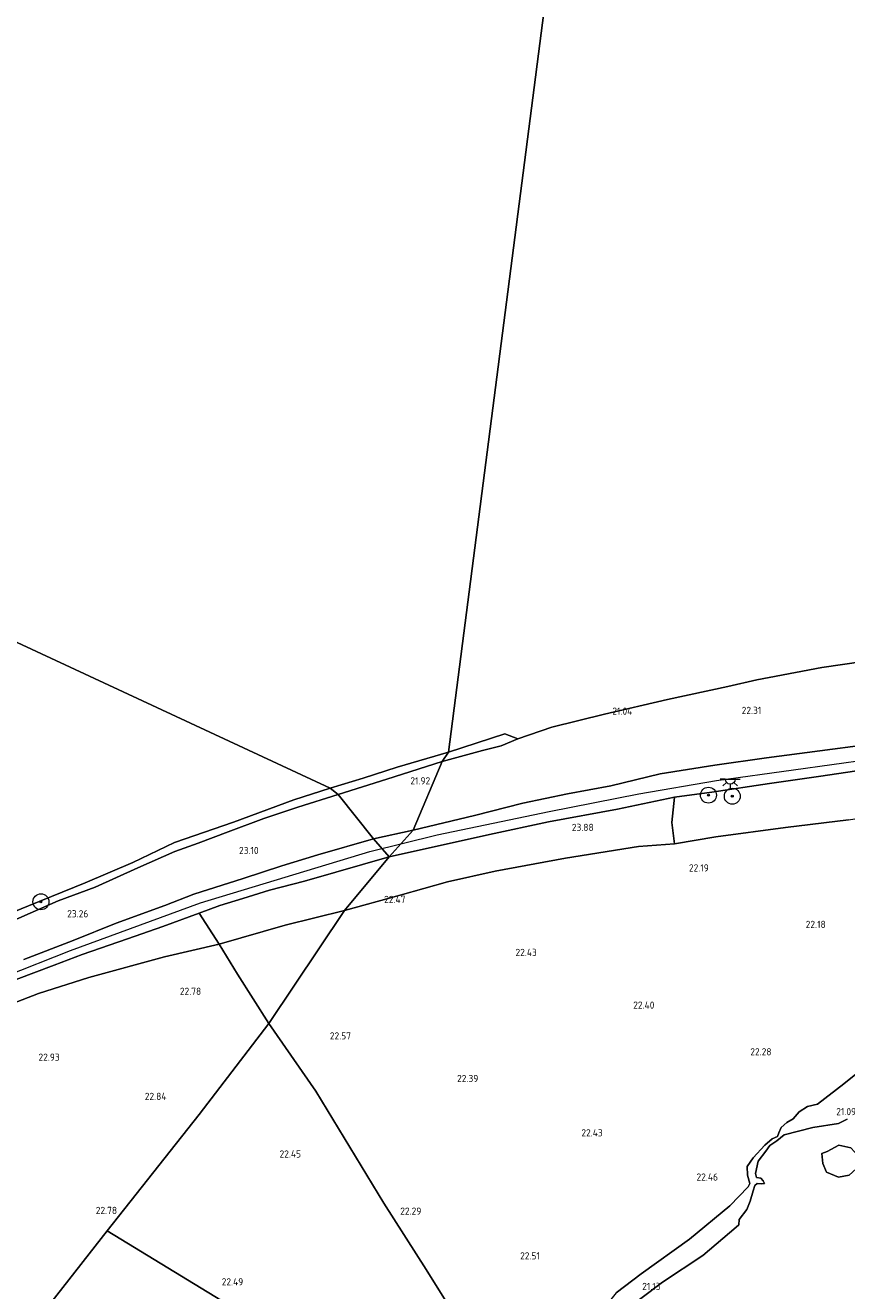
# Model space of a CAD drawing. Header units: metres. Extents: x 185049 to 189876, y 349292 to 352302.
# Tile 235 of 256: x 188127 to 188333, y 351298 to 351615. Entities that reach past the tile are written whole.
import ezdxf
from ezdxf.enums import TextEntityAlignment as Align

# ---------------------------------------------------------------- set-up
doc = ezdxf.new("R2010")
doc.units = ezdxf.units.M
for name, color, linetype, lineweight in [('B-WE-GR-BOOM-S', 90, 'Continuous', 25), ('B-WE-GR-GRAS-GV', 60, 'Continuous', 13), ('B-WE-GW-OPHOGING_KRUIN-G', 90, 'Continuous', 18), ('B-WE-GW-TALUD_KRUIN-G', 90, 'Continuous', 18), ('B-WE-GW-TALUD_TEEN-G', 90, 'Continuous', 18), ('B-WE-IE-TERREINAFSCHEIDING_KUNSTMATIG_HEKWERK-G', 20, 'IE-TERREINAFSCHEIDING-KUNSTMATIG', 18), ('B-WE-KL-ET_LS_OV_LICHTPUNT-S', 190, 'Continuous', 25), ('B-WE-OB-BEKLEDING_STEEN-GV', 30, 'Continuous', 18), ('B-WE-OB-BEKLEDING_STORTSTEEN-GV', 30, 'Continuous', 18), ('B-WE-OB-OEVERVOORZIENING-G', 7, 'Continuous', 18), ('B-WE-OG-WATER_POEL-GV', 7, 'Continuous', 18), ('B-WE-OG-WATER_RIVIER-GV', 130, 'Continuous', 18), ('X-XX-AL-HOOGTELABEL-S', 7, 'Continuous', 25)]:
    doc.layers.add(name, color=color, linetype=linetype, lineweight=lineweight)
doc.styles.add('NLCS-ISO-ANNOTATIVE-T18', font='NLCS-ISO.ttf', dxfattribs={"height": 1.8})
doc.linetypes.add('IE-TERREINAFSCHEIDING-KUNSTMATIG', pattern='A,4,[82,NLCS.SHX,S=0.75,R=90,X=0,Y=0],4,-2', length=10)

# ---------------------------------------------------------------- blocks, each defined once
blk = doc.blocks.new('SAL-HOOGTELABEL-SO')
at = {"color": 0, "linetype": 'ByBlock', "lineweight": -2, "style": 'NLCS-ISO-ANNOTATIVE-T18'}
blk.add_attdef('HOOGTE', text='', height=1.8, dxfattribs=at).set_placement((2.79, 0), align=Align.RIGHT)
blk = doc.blocks.new('SGR-BOOM_01-SO')
at = {"linetype": 'ByBlock', "lineweight": 18}
h = blk.add_hatch(color=0, dxfattribs=at)
h.dxf.hatch_style = 1
edge = h.paths.add_edge_path()
edge.add_arc((0, 0), 0.25, 0, 360)
at = {"color": 0, "linetype": 'ByBlock', "lineweight": 18}
for radius in [2, 0.25]:
    blk.add_circle((0, 0), radius, dxfattribs=at)
blk = doc.blocks.new('SKL-ET_OV_LICHTPUNT-SO')
at = {"color": 0, "linetype": 'ByBlock', "lineweight": 18}
for points in [[(-1.25, 0), (-2.5, 0)], [(1.25, 0), (2.5, 0)], [(-0.92, -0.85), (-1.83, -1.7)], [(0, -1.25), (0, -2.5)], [(0.92, -0.85), (1.83, -1.7)]]:
    blk.add_lwpolyline(points, dxfattribs=at)
blk.add_lwpolyline([(0, 0), (1.25, 0, -1), (-1.25, 0)], format="xyb", close=True, dxfattribs=at)

msp = doc.modelspace()

# ---------------------------------------------------------------- linework, layer by layer
at = {"layer": 'B-WE-GR-GRAS-GV'}
for points in [[(188338.068, 351434.882, 24.757), (188326.613, 351433.38, 24.678), (188313.297, 351431.67, 24.712), (188300.265, 351429.852, 24.752), (188286.598, 351427.678, 24.698), (188274.199, 351424.669, 24.762), (188263.37, 351422.652, 24.722), (188252.14, 351420.259, 24.737), (188240.036, 351417.196, 24.821), (188224.673, 351413.483, 24.927), (188231.949, 351430.731, 21.209), (188242.052, 351433.477, 21.036), (188246.696, 351434.664, 21.041), (188250.897, 351436.448, 20.928), (188259.452, 351439.309, 20.893), (188272.619, 351442.616, 20.933), (188288.476, 351446.254, 20.903), (188303.54, 351449.531, 20.883), (188310.808, 351451.21, 20.878), (188313.918, 351451.764, 20.908), (188327.151, 351454.292, 20.869), (188337.529, 351455.839, 20.908)], [(188342.128, 351429.313, 24.909), (188326.912, 351427.027, 24.969), (188314.038, 351425.199, 24.944), (188299.537, 351423.014, 24.924), (188290.155, 351421.822, 24.88), (188275.876, 351418.816, 24.919), (188258.602, 351415.58, 24.924), (188243.769, 351412.427, 24.944), (188218.614, 351406.866, 24.968), (188224.673, 351413.483, 24.927), (188240.036, 351417.196, 24.821), (188252.14, 351420.259, 24.737), (188263.37, 351422.652, 24.722), (188274.199, 351424.669, 24.762), (188286.598, 351427.678, 24.698), (188300.265, 351429.852, 24.752), (188313.297, 351431.67, 24.712), (188326.613, 351433.38, 24.678), (188338.068, 351434.882, 24.757)], [(188123.703, 351390.509, 21.494), (188135.682, 351395.808, 21.427), (188144.946, 351399.261, 21.292), (188155.663, 351404.046, 21.267), (188164.92, 351408.14, 21.267), (188170.782, 351410.28, 21.25), (188178.24, 351413.085, 21.246), (188187.242, 351416.473, 21.234), (188195.776, 351419.284, 21.204), (188205.849, 351422.467, 21.187), (188214.679, 351411.387, 24.8), (188200.755, 351407.324, 24.867), (188191.697, 351404.561, 24.934), (188182.06, 351401.414, 25.001), (188169.706, 351397.485, 24.98), (188162.41, 351394.634, 24.934), (188150.201, 351390.235, 24.934), (188139.438, 351385.819, 24.934), (188127.04, 351381.073, 24.934)], [(188238.062, 351287.134, 22.46), (188227.895, 351303.342, 22.347), (188217.298, 351319.946, 22.288), (188200.227, 351348.053, 22.51), (188188.483, 351365.066, 22.639), (188207.487, 351393.398, 22.538), (188221.408, 351397.232, 22.46), (188233.27, 351400.544, 22.48), (188245.193, 351403.248, 22.421), (188262.869, 351406.471, 22.396), (188281.159, 351409.415, 22.308), (188290.211, 351410.056, 22.298), (188300.583, 351411.847, 22.194), (188318.019, 351414.181, 22.239), (188333.826, 351416.132, 22.243)], [(188127.04, 351381.073, 24.934), (188139.438, 351385.819, 24.934), (188150.201, 351390.235, 24.934), (188162.41, 351394.634, 24.934), (188169.706, 351397.485, 24.98), (188182.06, 351401.414, 25.001), (188191.697, 351404.561, 24.934), (188200.755, 351407.324, 24.867), (188214.679, 351411.387, 24.8), (188218.614, 351406.866, 24.968), (188205.281, 351403.006, 24.926), (188197.388, 351400.751, 24.918), (188188.634, 351398.493, 24.98), (188181.973, 351396.368, 25.018), (188176.154, 351394.619, 25.022), (188171.038, 351392.723, 24.96), (188161.91, 351389.388, 25.031), (188153, 351386.274, 24.989), (188141.659, 351382.375, 24.985), (188134.639, 351379.686, 25.01), (188125.117, 351376.047, 25.073)], [(188125.117, 351376.047, 25.073), (188134.639, 351379.686, 25.01), (188141.659, 351382.375, 24.985), (188153, 351386.274, 24.989), (188161.91, 351389.388, 25.031), (188171.038, 351392.723, 24.96), (188175.993, 351384.947, 22.71), (188162.285, 351381.757, 22.895), (188143.36, 351376.552, 22.954), (188130.694, 351372.543, 23.164), (188117.298, 351367.337, 23.227)], [(187977.256, 351297.888, 22.576), (187979.306, 351304.563, 22.534), (187990.603, 351309.481, 22.446), (188001.934, 351315.226, 22.413), (188014.054, 351321.386, 22.522), (188022.437, 351325.591, 22.572), (188031.522, 351329.677, 22.681), (188041.481, 351334.442, 22.681), (188051.492, 351338.793, 22.811), (188063.075, 351343.995, 22.924), (188074.747, 351349.054, 23.071), (188091.636, 351357.01, 23.222), (188103.871, 351361.967, 23.281), (188117.298, 351367.337, 23.227), (188130.694, 351372.543, 23.164), (188143.36, 351376.552, 22.954), (188162.285, 351381.757, 22.895), (188175.993, 351384.947, 22.71), (188180.619, 351377.43, 22.69), (188188.483, 351365.066, 22.639), (188171.004, 351342.24, 22.761), (188147.906, 351313.066, 22.736), (188122.676, 351280.811, 22.404)], [(188340.293, 351356.044, 22.002), (188332.633, 351349.932, 22.081), (188326.029, 351344.768, 22.145), (188323.534, 351344.223, 22.185), (188321.42, 351342.879, 22.297), (188319.959, 351341.112, 22.331), (188318.345, 351340.191, 22.374), (188316.961, 351338.962, 22.374), (188316.384, 351337.618, 22.374), (188316.038, 351336.734, 22.374), (188314.655, 351336.082, 22.365), (188312.81, 351334.508, 22.365), (188309.888, 351331.359, 22.391), (188308.427, 351329.208, 22.391), (188308.464, 351326.979, 22.391), (188309.041, 351324.924, 22.391), (188308.655, 351324.118, 22.328), (188304.023, 351319.343, 22.258), (188293.962, 351310.956, 22.209), (188281.823, 351302.296, 22.253), (188275.596, 351297.498, 22.283)], [(188275.596, 351297.498, 22.283), (188281.823, 351302.296, 22.253), (188293.962, 351310.956, 22.209), (188304.023, 351319.343, 22.258), (188308.655, 351324.118, 22.328), (188309.041, 351324.924, 22.391), (188308.464, 351326.979, 22.391), (188308.427, 351329.208, 22.391), (188309.888, 351331.359, 22.391), (188312.81, 351334.508, 22.365), (188314.655, 351336.082, 22.365), (188316.038, 351336.734, 22.374), (188316.384, 351337.618, 22.374), (188316.961, 351338.962, 22.374), (188318.345, 351340.191, 22.374), (188319.959, 351341.112, 22.331), (188321.42, 351342.879, 22.297), (188323.534, 351344.223, 22.185), (188326.029, 351344.768, 22.145), (188332.633, 351349.932, 22.081), (188340.293, 351356.044, 22.002)], [(188333.484, 351341.056, 20.923), (188331.331, 351339.936, 20.962), (188324.86, 351338.96, 20.967), (188317.713, 351337.158, 20.967), (188315.868, 351335.584, 20.967), (188314.062, 351334.47, 20.967), (188313.062, 351333.049, 20.967), (188311.14, 351330.553, 20.967), (188310.523, 351327.403, 20.967), (188310.792, 351326.404, 20.967), (188311.867, 351326.249, 20.967), (188312.405, 351325.596, 20.967), (188312.75, 351324.943, 20.967), (188312.02, 351324.828, 20.967), (188310.906, 351324.905, 20.967), (188310.368, 351324.406, 20.967), (188309.906, 351323.1, 20.967), (188309.175, 351320.488, 20.967), (188308.329, 351318.413, 20.967), (188306.407, 351315.917, 20.967), (188306.361, 351314.507, 20.967), (188305.685, 351313.94, 20.999), (188297.261, 351306.877, 20.967), (188287.219, 351300.183, 20.967), (188276.638, 351292.263, 21.012)], [(188122.676, 351280.811, 22.404), (188147.906, 351313.066, 22.736), (188198.547, 351282.191, 22.258)]]:
    msp.add_polyline3d(points, dxfattribs=at)
for points in [[(188224.673, 351413.483, 24.927), (188214.679, 351411.387, 24.8), (188205.849, 351422.467, 21.187), (188218.034, 351426.282, 21.177), (188231.949, 351430.731, 21.209)], [(188221.408, 351397.232, 22.46), (188207.487, 351393.398, 22.538), (188218.614, 351406.866, 24.968), (188243.769, 351412.427, 24.944), (188258.602, 351415.58, 24.924), (188275.876, 351418.816, 24.919), (188290.155, 351421.822, 24.88), (188289.501, 351415.475, 23.421), (188290.211, 351410.056, 22.298), (188281.159, 351409.415, 22.308), (188262.869, 351406.471, 22.396), (188245.193, 351403.248, 22.421), (188233.27, 351400.544, 22.48)], [(188224.673, 351413.483, 24.927), (188218.614, 351406.866, 24.968), (188214.679, 351411.387, 24.8)], [(188192.574, 351389.68, 22.648), (188175.993, 351384.947, 22.71), (188171.038, 351392.723, 24.96), (188176.154, 351394.619, 25.022), (188181.973, 351396.368, 25.018), (188188.634, 351398.493, 24.98), (188197.388, 351400.751, 24.918), (188205.281, 351403.006, 24.926), (188218.614, 351406.866, 24.968), (188207.487, 351393.398, 22.538)], [(188207.487, 351393.398, 22.538), (188188.483, 351365.066, 22.639), (188180.619, 351377.43, 22.69), (188175.993, 351384.947, 22.71), (188192.574, 351389.68, 22.648)], [(188232.884, 351263.145, 22.406), (188228.029, 351258.702, 22.322), (188198.547, 351282.191, 22.258), (188147.906, 351313.066, 22.736), (188171.004, 351342.24, 22.761), (188188.483, 351365.066, 22.639), (188200.227, 351348.053, 22.51), (188217.298, 351319.946, 22.288), (188227.895, 351303.342, 22.347), (188238.062, 351287.134, 22.46), (188245.328, 351276.16, 22.258)]]:
    msp.add_polyline3d(points, close=True, dxfattribs=at)
at = {"layer": 'B-WE-GW-OPHOGING_KRUIN-G'}
for points in [[(188230.725, 351412.325, 24.954), (188258.761, 351418.193, 24.978), (188281.245, 351422.655, 24.924), (188300.726, 351425.995, 24.949), (188320.029, 351428.672, 24.905), (188339.219, 351431.327, 24.964), (188361.605, 351434.12, 24.767), (188385.517, 351436.763, 24.584), (188404.144, 351438.462, 24.446), (188422.399, 351439.728, 24.392), (188441.86, 351440.46, 24.19), (188459.372, 351440.094, 23.983), (188476.002, 351439.742, 24.018), (188492.544, 351438.848, 23.87), (188510.406, 351436.609, 23.806), (188527.637, 351434.563, 23.781), (188547.868, 351431.261, 23.707), (188563.944, 351428.823, 23.722), (188583.628, 351426.132, 23.756), (188603.401, 351422.93, 23.801), (188625.776, 351418.669, 23.835), (188646.933, 351414.2, 23.86)], [(187950.24, 351300.606, 25.203), (187968.26, 351310.842, 25.182), (187987.494, 351320.137, 25.077), (188010.784, 351330.624, 25.031), (188029.219, 351338.456, 25.035), (188058.106, 351351.023, 25.094), (188083.184, 351361.303, 25.136), (188105.757, 351370.304, 25.064), (188138.767, 351383.326, 25.035), (188171.319, 351395.269, 25.022), (188213.824, 351408.173, 24.989), (188230.725, 351412.325, 24.954)]]:
    msp.add_polyline3d(points, dxfattribs=at)
at = {"layer": 'B-WE-GW-TALUD_KRUIN-G'}
for points in [[(188224.673, 351413.483, 24.927), (188240.036, 351417.196, 24.821), (188252.14, 351420.259, 24.737), (188263.37, 351422.652, 24.722), (188274.199, 351424.669, 24.762), (188286.598, 351427.678, 24.698), (188300.265, 351429.852, 24.752), (188313.297, 351431.67, 24.712), (188326.613, 351433.38, 24.678), (188338.068, 351434.882, 24.757)], [(188342.128, 351429.313, 24.909), (188326.912, 351427.027, 24.969), (188314.038, 351425.199, 24.944), (188299.537, 351423.014, 24.924), (188290.155, 351421.822, 24.88)], [(188290.155, 351421.822, 24.88), (188275.876, 351418.816, 24.919), (188258.602, 351415.58, 24.924), (188243.769, 351412.427, 24.944), (188218.614, 351406.866, 24.968)], [(188127.04, 351381.073, 24.934), (188139.438, 351385.819, 24.934), (188150.201, 351390.235, 24.934), (188162.41, 351394.634, 24.934), (188169.706, 351397.485, 24.98), (188182.06, 351401.414, 25.001), (188191.697, 351404.561, 24.934), (188200.755, 351407.324, 24.867), (188214.679, 351411.387, 24.8)], [(188214.679, 351411.387, 24.8), (188224.673, 351413.483, 24.927)], [(188218.614, 351406.866, 24.968), (188205.281, 351403.006, 24.926), (188197.388, 351400.751, 24.918), (188188.634, 351398.493, 24.98), (188181.973, 351396.368, 25.018), (188176.154, 351394.619, 25.022), (188171.038, 351392.723, 24.96), (188161.91, 351389.388, 25.031), (188153, 351386.274, 24.989), (188141.659, 351382.375, 24.985), (188134.639, 351379.686, 25.01), (188125.117, 351376.047, 25.073)], [(188354.717, 351360.056, 21.908), (188346.27, 351356.891, 21.987), (188340.293, 351356.044, 22.002), (188332.633, 351349.932, 22.081), (188326.029, 351344.768, 22.145)], [(188308.655, 351324.118, 22.328), (188309.041, 351324.924, 22.391), (188308.464, 351326.979, 22.391), (188308.427, 351329.208, 22.391), (188309.888, 351331.359, 22.391), (188312.81, 351334.508, 22.365), (188314.655, 351336.082, 22.365), (188316.038, 351336.734, 22.374), (188316.384, 351337.618, 22.374), (188316.961, 351338.962, 22.374), (188318.345, 351340.191, 22.374), (188319.959, 351341.112, 22.331), (188321.42, 351342.879, 22.297), (188323.534, 351344.223, 22.185), (188326.029, 351344.768, 22.145)], [(188308.655, 351324.118, 22.328), (188304.023, 351319.343, 22.258), (188293.962, 351310.956, 22.209), (188281.823, 351302.296, 22.253), (188275.596, 351297.498, 22.283), (188271.968, 351292.99, 21.864), (188267.958, 351290.166, 21.869), (188263.117, 351288.943, 22.332), (188259.288, 351286.025, 22.406), (188252.601, 351280.597, 22.317), (188245.328, 351276.16, 22.258), (188232.884, 351263.145, 22.406), (188228.029, 351258.702, 22.322)]]:
    msp.add_polyline3d(points, dxfattribs=at)
at = {"layer": 'B-WE-GW-TALUD_TEEN-G'}
for points in [[(188290.211, 351410.056, 22.298), (188300.583, 351411.847, 22.194), (188318.019, 351414.181, 22.239), (188333.826, 351416.132, 22.243), (188345.53, 351417.969, 22.204), (188358.489, 351420.17, 22.248), (188368.111, 351421.264, 22.165), (188381.278, 351422.765, 22.179), (188395.973, 351424.851, 22.234), (188408.69, 351426.19, 22.224), (188420.095, 351427.419, 22.239), (188429.74, 351428.368, 22.288), (188443.504, 351428.554, 22.283), (188452.723, 351428.75, 22.15), (188464.734, 351428.994, 22.17), (188476.976, 351428.789, 22.194), (188487.143, 351428.435, 22.17), (188497.176, 351427.777, 22.179), (188507.248, 351426.751, 22.17), (188519.784, 351425.254, 22.283), (188530.809, 351424.282, 22.322), (188543.057, 351422.508, 22.194), (188551.053, 351421.107, 22.184)], [(188207.487, 351393.398, 22.538), (188221.408, 351397.232, 22.46), (188233.27, 351400.544, 22.48), (188245.193, 351403.248, 22.421), (188262.869, 351406.471, 22.396), (188281.159, 351409.415, 22.308), (188290.211, 351410.056, 22.298)], [(188207.487, 351393.398, 22.538), (188192.574, 351389.68, 22.648), (188175.993, 351384.947, 22.71), (188162.285, 351381.757, 22.895), (188143.36, 351376.552, 22.954), (188130.694, 351372.543, 23.164), (188117.298, 351367.337, 23.227), (188103.871, 351361.967, 23.281), (188091.636, 351357.01, 23.222), (188074.747, 351349.054, 23.071), (188063.075, 351343.995, 22.924), (188051.492, 351338.793, 22.811), (188041.481, 351334.442, 22.681), (188031.522, 351329.677, 22.681), (188022.437, 351325.591, 22.572), (188014.054, 351321.386, 22.522), (188001.934, 351315.226, 22.413), (187990.603, 351309.481, 22.446), (187979.306, 351304.563, 22.534)]]:
    msp.add_polyline3d(points, dxfattribs=at)
at = {"layer": 'B-WE-IE-TERREINAFSCHEIDING_KUNSTMATIG_HEKWERK-G'}
for points in [[(188188.483, 351365.066, 22.639), (188180.619, 351377.43, 22.69), (188175.993, 351384.947, 22.71), (188171.038, 351392.723, 24.96)], [(188188.483, 351365.066, 22.639), (188200.227, 351348.053, 22.51), (188217.298, 351319.946, 22.288), (188227.895, 351303.342, 22.347), (188238.062, 351287.134, 22.46), (188245.328, 351276.16, 22.258), (188248.406, 351271.151, 21.036)]]:
    msp.add_polyline3d(points, dxfattribs=at)
at = {"layer": 'B-WE-OB-BEKLEDING_STEEN-GV'}
msp.add_polyline3d([(188333.826, 351416.132, 22.243), (188318.019, 351414.181, 22.239), (188300.583, 351411.847, 22.194), (188290.211, 351410.056, 22.298), (188289.501, 351415.475, 23.421), (188290.155, 351421.822, 24.88), (188299.537, 351423.014, 24.924), (188314.038, 351425.199, 24.944), (188326.912, 351427.027, 24.969), (188342.128, 351429.313, 24.909)], dxfattribs=at)
at = {"layer": 'B-WE-OB-BEKLEDING_STORTSTEEN-GV'}
for points in [[(188242.052, 351433.477, 21.036), (188231.949, 351430.731, 21.209), (188233.548, 351433.119, 20.965), (188247.677, 351437.711, 20.864), (188250.897, 351436.448, 20.928), (188246.696, 351434.664, 21.041)], [(188218.034, 351426.282, 21.177), (188205.849, 351422.467, 21.187), (188203.862, 351424.072, 20.957), (188212.115, 351426.555, 20.965), (188220.687, 351429.325, 20.965), (188233.548, 351433.119, 20.965), (188231.949, 351430.731, 21.209)], [(188333.999, 351327.033, 20.898), (188331.344, 351326.486, 20.898), (188328.284, 351327.733, 20.898), (188327.375, 351329.91, 20.844), (188327.163, 351332.403, 20.859), (188328.44, 351332.933, 20.878), (188331.423, 351334.561, 20.854), (188334.424, 351333.881, 20.829), (188336.245, 351331.816, 20.878), (188336.649, 351329.415, 20.903)]]:
    msp.add_polyline3d(points, close=True, dxfattribs=at)
msp.add_polyline3d([(188116.705, 351389.882, 20.957), (188128.255, 351394.515, 20.957), (188142.394, 351400.299, 20.957), (188154.348, 351405.427, 20.957), (188164.864, 351410.438, 20.957), (188179.637, 351415.507, 20.957), (188194.712, 351421.111, 20.957), (188203.862, 351424.072, 20.957), (188205.849, 351422.467, 21.187), (188195.776, 351419.284, 21.204), (188187.242, 351416.473, 21.234), (188178.24, 351413.085, 21.246), (188170.782, 351410.28, 21.25), (188164.92, 351408.14, 21.267), (188155.663, 351404.046, 21.267), (188144.946, 351399.261, 21.292), (188135.682, 351395.808, 21.427), (188123.703, 351390.509, 21.494)], dxfattribs=at)
at = {"layer": 'B-WE-OB-OEVERVOORZIENING-G'}
for points in [[(188331.331, 351339.936, 20.962), (188333.484, 351341.056, 20.923)], [(188331.331, 351339.936, 20.962), (188324.86, 351338.96, 20.967), (188317.713, 351337.158, 20.967), (188315.868, 351335.584, 20.967), (188314.062, 351334.47, 20.967), (188313.062, 351333.049, 20.967), (188311.14, 351330.553, 20.967), (188310.523, 351327.403, 20.967), (188310.792, 351326.404, 20.967), (188311.867, 351326.249, 20.967), (188312.405, 351325.596, 20.967), (188312.75, 351324.943, 20.967), (188312.02, 351324.828, 20.967), (188310.906, 351324.905, 20.967), (188310.368, 351324.406, 20.967), (188309.906, 351323.1, 20.967), (188309.175, 351320.488, 20.967), (188308.329, 351318.413, 20.967), (188306.407, 351315.917, 20.967), (188306.361, 351314.507, 20.967)], [(188233.019, 351254.763, 20.864), (188241.319, 351263.362, 20.898), (188248.406, 351271.151, 21.036), (188254.8, 351276.235, 20.972), (188265.501, 351284.456, 20.997), (188276.638, 351292.263, 21.012), (188287.219, 351300.183, 20.967), (188297.261, 351306.877, 20.967), (188305.685, 351313.94, 20.999), (188306.361, 351314.507, 20.967)]]:
    msp.add_polyline3d(points, dxfattribs=at)
msp.add_polyline3d([(188331.423, 351334.561, 20.854), (188328.44, 351332.933, 20.878), (188327.163, 351332.403, 20.859), (188327.375, 351329.91, 20.844), (188328.284, 351327.733, 20.898), (188331.344, 351326.486, 20.898), (188333.999, 351327.033, 20.898), (188336.649, 351329.415, 20.903), (188336.245, 351331.816, 20.878), (188334.424, 351333.881, 20.829)], close=True, dxfattribs=at)
at = {"layer": 'B-WE-OG-WATER_POEL-GV'}
for points in [[(188279.678, 351791.16, 20.878), (188233.548, 351433.119, 20.965), (188220.687, 351429.325, 20.965), (188212.115, 351426.555, 20.965), (188203.862, 351424.072, 20.957), (188108.41, 351468.475, 20.885)], [(188337.529, 351455.839, 20.908), (188327.151, 351454.292, 20.869), (188313.918, 351451.764, 20.908), (188310.808, 351451.21, 20.878), (188303.54, 351449.531, 20.883), (188288.476, 351446.254, 20.903), (188272.619, 351442.616, 20.933), (188259.452, 351439.309, 20.893), (188250.897, 351436.448, 20.928), (188247.677, 351437.711, 20.864), (188233.548, 351433.119, 20.965), (188279.678, 351791.16, 20.878), (188354.219, 351702.108, 20.88)], [(188108.41, 351468.475, 20.885), (188203.862, 351424.072, 20.957), (188194.712, 351421.111, 20.957), (188179.637, 351415.507, 20.957), (188164.864, 351410.438, 20.957), (188154.348, 351405.427, 20.957), (188142.394, 351400.299, 20.957), (188128.255, 351394.515, 20.957), (188116.705, 351389.882, 20.957)]]:
    msp.add_polyline3d(points, dxfattribs=at)
at = {"layer": 'B-WE-OG-WATER_RIVIER-GV'}
msp.add_polyline3d([(188276.638, 351292.263, 21.012), (188287.219, 351300.183, 20.967), (188297.261, 351306.877, 20.967), (188305.685, 351313.94, 20.999), (188306.361, 351314.507, 20.967), (188306.407, 351315.917, 20.967), (188308.329, 351318.413, 20.967), (188309.175, 351320.488, 20.967), (188309.906, 351323.1, 20.967), (188310.368, 351324.406, 20.967), (188310.906, 351324.905, 20.967), (188312.02, 351324.828, 20.967), (188312.75, 351324.943, 20.967), (188312.405, 351325.596, 20.967), (188311.867, 351326.249, 20.967), (188310.792, 351326.404, 20.967), (188310.523, 351327.403, 20.967), (188311.14, 351330.553, 20.967), (188313.062, 351333.049, 20.967), (188314.062, 351334.47, 20.967), (188315.868, 351335.584, 20.967), (188317.713, 351337.158, 20.967), (188324.86, 351338.96, 20.967), (188331.331, 351339.936, 20.962), (188333.484, 351341.056, 20.923)], dxfattribs=at)
msp.add_polyline3d([(188328.284, 351327.733, 20.898), (188331.344, 351326.486, 20.898), (188333.999, 351327.033, 20.898), (188336.649, 351329.415, 20.903), (188336.245, 351331.816, 20.878), (188334.424, 351333.881, 20.829), (188331.423, 351334.561, 20.854), (188328.44, 351332.933, 20.878), (188327.163, 351332.403, 20.859), (188327.375, 351329.91, 20.844)], close=True, dxfattribs=at)

# ---------------------------------------------------------------- block references
at = {"layer": 'B-WE-GR-BOOM-S'}
for p in [(188298.69, 351422.294, 24.646), (188304.686, 351422.025, 24.56), (188131.341, 351395.571, 21.155)]:
    msp.add_blockref('SGR-BOOM_01-SO', p, dxfattribs=at)
at = {"layer": 'B-WE-KL-ET_LS_OV_LICHTPUNT-S'}
msp.add_blockref('SKL-ET_OV_LICHTPUNT-SO', (188304.172, 351426.316, 28.527), dxfattribs=at)
at = {"layer": 'X-XX-AL-HOOGTELABEL-S'}
for p, values in [((188276.82, 351442.466, 21.036), {'HOOGTE': '21.04'}), ((188309.164, 351442.662, 22.308), {'HOOGTE': '22.31'}), ((188226.145, 351424.992, 21.922), {'HOOGTE': '21.92'}), ((188267.133, 351413.317, 23.884), {'HOOGTE': '23.88'}), ((188183.126, 351407.534, 23.097), {'HOOGTE': '23.10'}), ((188295.999, 351403.153, 22.194), {'HOOGTE': '22.19'}), ((188219.939, 351395.261, 22.465), {'HOOGTE': '22.47'}), ((188140.437, 351391.658, 23.26), {'HOOGTE': '23.26'}), ((188325.301, 351389, 22.179), {'HOOGTE': '22.18'}), ((188252.877, 351381.973, 22.426), {'HOOGTE': '22.43'}), ((188168.732, 351372.216, 22.782), {'HOOGTE': '22.78'}), ((188282.365, 351368.756, 22.396), {'HOOGTE': '22.40'}), ((188206.285, 351361.027, 22.569), {'HOOGTE': '22.57'}), ((188133.253, 351355.692, 22.929), {'HOOGTE': '22.93'}), ((188311.73, 351357.049, 22.278), {'HOOGTE': '22.28'}), ((188238.206, 351350.348, 22.386), {'HOOGTE': '22.39'}), ((188160.016, 351345.867, 22.841), {'HOOGTE': '22.84'}), ((188332.938, 351342.037, 21.085), {'HOOGTE': '21.09'}), ((188269.399, 351336.72, 22.431), {'HOOGTE': '22.43'}), ((188193.766, 351331.42, 22.446), {'HOOGTE': '22.45'}), ((188298.298, 351325.637, 22.46), {'HOOGTE': '22.46'}), ((188147.639, 351317.267, 22.782), {'HOOGTE': '22.78'}), ((188223.924, 351317.092, 22.288), {'HOOGTE': '22.29'}), ((188253.646, 351305.869, 22.51), {'HOOGTE': '22.51'}), ((188179.27, 351299.347, 22.49), {'HOOGTE': '22.49'}), ((188283.91, 351298.21, 21.13), {'HOOGTE': '21.13'})]:
    msp.add_blockref('SAL-HOOGTELABEL-SO', p, dxfattribs=at).add_auto_attribs(values)

doc.saveas('drawing.dxf')
